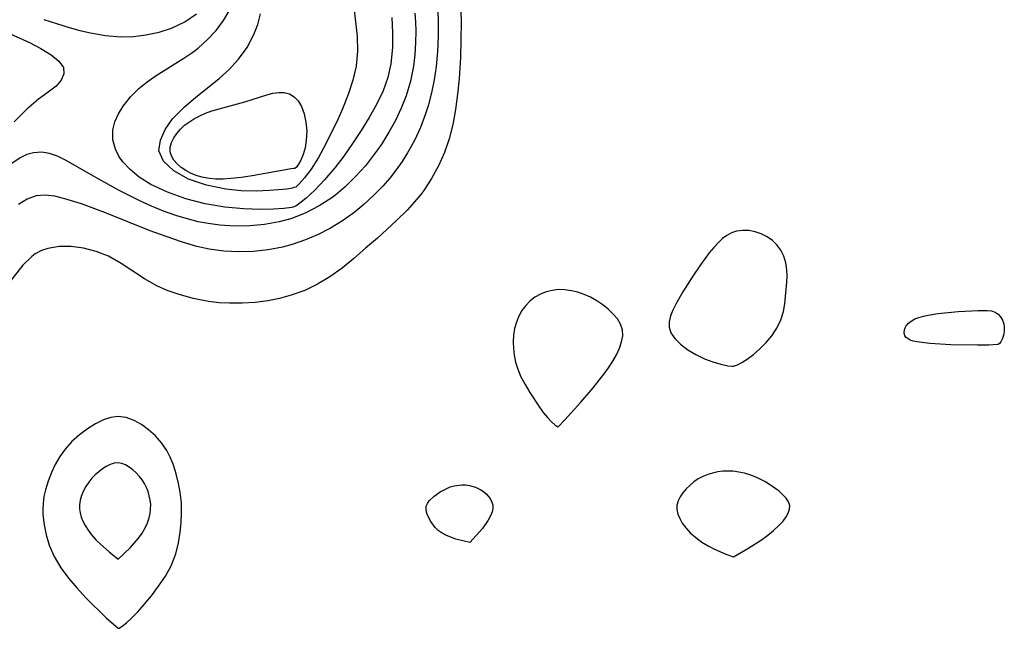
# Model space of a CAD drawing. Header units: inches. Extents: x 1073367 to 1082519, y 1569854 to 1574957.
# Tile 26 of 256: x 1074207 to 1074319, y 1573040 to 1573109. Entities that reach past the tile are written whole.
import ezdxf

# ---------------------------------------------------------------- set-up
doc = ezdxf.new("R2010")
doc.units = ezdxf.units.IN
doc.header["$MEASUREMENT"] = 0
doc.layers.add('CGG_CurvaNivelLidar_v1', color=7, linetype='Continuous', lineweight=30, true_color=0x008008)

msp = doc.modelspace()

# ---------------------------------------------------------------- linework, layer by layer
at = {"layer": 'CGG_CurvaNivelLidar_v1'}
for points in [[(1074257.3963, 1573112.4208, 64.5), (1074257.4971, 1573108.4358, 64.5), (1074257.4888, 1573106.4491, 64.5), (1074257.4338, 1573104.4707, 64.5), (1074257.2797, 1573102.0163, 64.5), (1074257.1096, 1573100.2725, 64.5), (1074256.8797, 1573098.5495, 64.5), (1074256.5681, 1573096.8564, 64.5), (1074256.1465, 1573095.205, 64.5), (1074255.6054, 1573093.649, 64.5), (1074254.9384, 1573092.1416, 64.5), (1074254.1575, 1573090.6996, 64.5), (1074253.2641, 1573089.3351, 64.5), (1074252.9201, 1573088.8748, 64.5), (1074252.4864, 1573088.3396, 64.5), (1074251.3658, 1573087.1079, 64.5), (1074250.1663, 1573085.9287, 64.5), (1074247.9826, 1573083.933, 64.5), (1074246.6436, 1573082.7595, 64.5), (1074245.3218, 1573081.6144, 64.5), (1074243.9774, 1573080.5123, 64.5), (1074242.5766, 1573079.5025, 64.5), (1074241.181, 1573078.6777, 64.5), (1074239.7165, 1573077.9829, 64.5), (1074238.1939, 1573077.4246, 64.5), (1074236.8642, 1573077.0649, 64.5), (1074235.5088, 1573076.8006, 64.5), (1074234.0709, 1573076.6159, 64.5), (1074232.6249, 1573076.52, 64.5), (1074231.1802, 1573076.5127, 64.5), (1074229.9827, 1573076.5773, 64.5), (1074228.7983, 1573076.7121, 64.5), (1074227.0297, 1573077.0576, 64.5), (1074225.3186, 1573077.5415, 64.5), (1074224.0825, 1573077.9819, 64.5), (1074222.9025, 1573078.5065, 64.5), (1074221.5088, 1573079.3021, 64.5), (1074218.8654, 1573081.0434, 64.5), (1074217.3931, 1573081.8668, 64.5), (1074216.0021, 1573082.4167, 64.5), (1074214.5788, 1573082.7802, 64.5), (1074213.162, 1573082.9637, 64.5), (1074211.7922, 1573082.9611, 64.5), (1074210.5132, 1573082.753, 64.5), (1074209.7858, 1573082.5032, 64.5), (1074209.0818, 1573082.1184, 64.5), (1074208.6842, 1573081.8311, 64.5), (1074207.6834, 1573080.8636, 64.5), (1074205.4868, 1573078.0469, 64.5)], [(1074245.1012, 1573111.9182, 62.5), (1074245.6821, 1573106.8355, 62.5), (1074245.7406, 1573105.1707, 62.5), (1074245.5667, 1573103.4721, 62.5), (1074245.203, 1573101.883, 62.5), (1074244.6755, 1573100.256, 62.5), (1074244.0295, 1573098.6245, 62.5), (1074243.5265, 1573097.4877, 62.5), (1074242.1383, 1573094.6432, 62.5), (1074241.2762, 1573093.0771, 62.5), (1074240.4375, 1573091.7456, 62.5), (1074239.7087, 1573090.7664, 62.5), (1074239.0939, 1573090.0784, 62.5), (1074238.6947, 1573089.7299, 62.5), (1074238.5, 1573089.6578, 62.5), (1074238.3231, 1573089.596, 62.5), (1074237.6874, 1573089.4957, 62.5), (1074235.7346, 1573089.3176, 62.5), (1074234.2037, 1573089.2706, 62.5), (1074232.5074, 1573089.3145, 62.5), (1074230.7332, 1573089.4868, 62.5), (1074228.5376, 1573089.9286, 62.5), (1074226.5234, 1573090.621, 62.5), (1074224.8217, 1573091.5582, 62.5), (1074223.6443, 1573092.6605, 62.5), (1074223.1472, 1573093.8498, 62.5), (1074223.3059, 1573095.0481, 62.5), (1074223.8539, 1573096.2706, 62.5), (1074224.7035, 1573097.4704, 62.5), (1074224.9424, 1573097.7463, 62.5), (1074226.0499, 1573098.847, 62.5), (1074227.2944, 1573099.9064, 62.5), (1074229.9977, 1573102.0599, 62.5), (1074231.149, 1573103.1079, 62.5), (1074232.1982, 1573104.2501, 62.5), (1074233.1712, 1573105.5976, 62.5), (1074233.9458, 1573107.0609, 62.5), (1074234.3765, 1573108.2205, 62.5), (1074234.699, 1573109.4293, 62.5)], [(1074252.2558, 1573109.4875, 63.5), (1074252.3152, 1573108.4884, 63.5), (1074252.3462, 1573107.4917, 63.5), (1074252.3357, 1573106.1371, 63.5), (1074252.2564, 1573104.7925, 63.5), (1074252.0972, 1573103.462, 63.5), (1074251.7544, 1573101.7604, 63.5), (1074251.2585, 1573100.1001, 63.5), (1074250.6987, 1573098.6822, 63.5), (1074250.0399, 1573097.3028, 63.5), (1074249.2983, 1573095.9613, 63.5), (1074248.4849, 1573094.6602, 63.5), (1074247.9948, 1573093.9423, 63.5), (1074246.6242, 1573092.1556, 63.5), (1074245.5122, 1573090.9127, 63.5), (1074244.3228, 1573089.7562, 63.5), (1074243.2532, 1573088.8603, 63.5), (1074242.795, 1573088.5179, 63.5), (1074241.3596, 1573087.5828, 63.5), (1074239.846, 1573086.7928, 63.5), (1074238.2625, 1573086.165, 63.5), (1074236.8041, 1573085.7598, 63.5), (1074235.153, 1573085.4667, 63.5), (1074233.472, 1573085.3146, 63.5), (1074231.7754, 1573085.2909, 63.5), (1074230.0759, 1573085.3933, 63.5), (1074228.744, 1573085.5679, 63.5), (1074227.6136, 1573085.7882, 63.5), (1074226.4917, 1573086.0661, 63.5), (1074225.0749, 1573086.4892, 63.5), (1074223.6773, 1573086.9814, 63.5), (1074222.3048, 1573087.5384, 63.5), (1074221.0547, 1573088.1106, 63.5), (1074218.6276, 1573089.3478, 63.5), (1074215.9551, 1573090.8178, 63.5), (1074212.5841, 1573092.7589, 63.5), (1074211.6275, 1573093.2212, 63.5), (1074210.6861, 1573093.5466, 63.5), (1074209.7735, 1573093.6844, 63.5), (1074208.8701, 1573093.627, 63.5), (1074208.1057, 1573093.4109, 63.5), (1074207.3624, 1573093.0594, 63.5), (1074206.2902, 1573092.3384, 63.5)], [(1074254.8483, 1573109.8748, 64), (1074254.8961, 1573108.388, 64), (1074254.8971, 1573106.9055, 64), (1074254.8318, 1573105.1552, 64), (1074254.6763, 1573103.4199, 64), (1074254.4505, 1573101.919, 64), (1074254.1433, 1573100.4378, 64), (1074253.7583, 1573098.9804, 64), (1074253.4621, 1573098.0411, 64), (1074252.8831, 1573096.5152, 64), (1074252.2018, 1573095.036, 64), (1074251.4242, 1573093.6102, 64), (1074250.8078, 1573092.6273, 64), (1074250.1396, 1573091.6822, 64), (1074249.389, 1573090.7434, 64), (1074248.593, 1573089.8416, 64), (1074247.5517, 1573088.7582, 64), (1074246.4568, 1573087.7314, 64), (1074245.3008, 1573086.7792, 64), (1074244.0066, 1573085.8718, 64), (1074242.6506, 1573085.0608, 64), (1074241.2476, 1573084.341, 64), (1074239.809, 1573083.7131, 64), (1074238.2932, 1573083.1795, 64), (1074237.1958, 1573082.8888, 64), (1074235.5528, 1573082.5824, 64), (1074233.8863, 1573082.4064, 64), (1074232.2101, 1573082.3555, 64), (1074230.5369, 1573082.4335, 64), (1074228.8503, 1573082.659, 64), (1074227.4506, 1573082.9742, 64), (1074225.8064, 1573083.4701, 64), (1074223.9809, 1573084.0929, 64), (1074222.1571, 1573084.7619, 64), (1074217.0604, 1573086.7935, 64), (1074214.3204, 1573087.8062, 64), (1074212.4459, 1573088.4027, 64), (1074211.2998, 1573088.6756, 64), (1074210.2083, 1573088.7985, 64), (1074209.1746, 1573088.7116, 64), (1074208.1518, 1573088.3481, 64), (1074207.1743, 1573087.7573, 64)], [(1074210.0685, 1573108.7844, 63.5), (1074212.9411, 1573107.8723, 63.5), (1074214.1517, 1573107.546, 63.5), (1074215.3606, 1573107.2666, 63.5), (1074217.0806, 1573106.9682, 63.5), (1074218.7855, 1573106.8255, 63.5), (1074220.239, 1573106.8575, 63.5), (1074221.6646, 1573107.0238, 63.5), (1074223.1514, 1573107.3389, 63.5), (1074224.5696, 1573107.7956, 63.5), (1074226.0858, 1573108.5102, 63.5), (1074227.4277, 1573109.438, 63.5)], [(1074249.6145, 1573108.9881, 63), (1074249.7135, 1573107.2784, 63), (1074249.7006, 1573105.5843, 63), (1074249.5199, 1573103.7476, 63), (1074249.1743, 1573102.1663, 63), (1074248.6353, 1573100.6783, 63), (1074247.897, 1573099.1178, 63), (1074247.0687, 1573097.6324, 63), (1074246.1464, 1573096.1428, 63), (1074245.1703, 1573094.6748, 63), (1074244.1703, 1573093.2545, 63), (1074243.1586, 1573091.9252, 63), (1074241.9863, 1573090.5418, 63), (1074240.8757, 1573089.3754, 63), (1074239.8939, 1573088.463, 63), (1074239.1789, 1573087.8822, 63), (1074238.6928, 1573087.5451, 63), (1074238.5, 1573087.4661, 63), (1074238.2428, 1573087.3941, 63), (1074237.336, 1573087.2922, 63), (1074236.1718, 1573087.2209, 63), (1074234.7183, 1573087.1922, 63), (1074232.7662, 1573087.2479, 63), (1074230.6296, 1573087.445, 63), (1074228.4006, 1573087.8289, 63), (1074226.1961, 1573088.398, 63), (1074224.1184, 1573089.1331, 63), (1074222.2344, 1573090.0241, 63), (1074220.8983, 1573090.8497, 63), (1074219.8599, 1573091.7055, 63), (1074219.0545, 1573092.5908, 63), (1074218.6348, 1573093.1739, 63), (1074218.1879, 1573094.0246, 63), (1074217.8914, 1573095.1125, 63), (1074217.89, 1573096.2193, 63), (1074218.1262, 1573097.1408, 63), (1074218.5416, 1573098.0476, 63), (1074219.0946, 1573098.9375, 63), (1074219.8946, 1573099.9674, 63), (1074220.8424, 1573100.9319, 63), (1074221.7915, 1573101.6995, 63), (1074222.8243, 1573102.413, 63), (1074225.9861, 1573104.3847, 63), (1074226.9951, 1573105.0778, 63), (1074227.5941, 1573105.5364, 63), (1074228.6698, 1573106.4898, 63), (1074229.6441, 1573107.5368, 63), (1074230.5023, 1573108.6695, 63), (1074231.2234, 1573109.8846, 63)], [(1074205.8074, 1573107.352, 63), (1074208.4261, 1573106.1504, 63), (1074209.7175, 1573105.4776, 63), (1074210.8791, 1573104.7747, 63), (1074211.7701, 1573104.0562, 63), (1074212.2754, 1573103.3026, 63), (1074212.3156, 1573102.5976, 63), (1074212.0207, 1573101.8868, 63), (1074211.4578, 1573101.2105, 63), (1074210.5631, 1573100.5023, 63), (1074209.454, 1573099.7033, 63), (1074208.1321, 1573098.5737, 63), (1074206.6696, 1573097.1413, 63)]]:
    msp.add_polyline3d(points, dxfattribs=at)
for points in [[(1074238.5, 1573091.8496, 62), (1074238.1925, 1573091.8149, 62), (1074233.7561, 1573090.995, 62), (1074232.5321, 1573090.8169, 62), (1074231.3371, 1573090.6858, 62), (1074230.4328, 1573090.6295, 62), (1074229.6169, 1573090.6273, 62), (1074228.9036, 1573090.6849, 62), (1074228.2233, 1573090.7998, 62), (1074227.4991, 1573091.0019, 62), (1074226.8165, 1573091.2743, 62), (1074226.1866, 1573091.609, 62), (1074225.6652, 1573091.9678, 62), (1074225.2113, 1573092.367, 62), (1074224.8393, 1573092.7992, 62), (1074224.5691, 1573093.2599, 62), (1074224.4266, 1573093.7464, 62), (1074224.434, 1573094.263, 62), (1074224.5739, 1573094.7912, 62), (1074224.8222, 1573095.3182, 62), (1074225.1621, 1573095.8311, 62), (1074225.5838, 1573096.3165, 62), (1074226.0645, 1573096.75, 62), (1074226.6022, 1573097.1468, 62), (1074227.1845, 1573097.508, 62), (1074227.8027, 1573097.8326, 62), (1074228.4505, 1573098.1178, 62), (1074229.1728, 1573098.3779, 62), (1074232.9125, 1573099.4208, 62), (1074235.3999, 1573100.2309, 62), (1074236.0974, 1573100.3907, 62), (1074236.7698, 1573100.4757, 62), (1074237.4029, 1573100.464, 62), (1074237.9782, 1573100.3246, 62), (1074238.5139, 1573100.0034, 62), (1074238.9735, 1573099.5333, 62), (1074239.3621, 1573098.8961, 62), (1074239.6644, 1573098.0659, 62), (1074239.8652, 1573097.1053, 62), (1074239.9496, 1573096.0768, 62), (1074239.9045, 1573095.0417, 62), (1074239.7619, 1573094.1967, 62), (1074239.5424, 1573093.4297, 62), (1074239.2715, 1573092.7784, 62), (1074239.0116, 1573092.3215, 62), (1074238.7703, 1573092.0045, 62), (1074238.5993, 1573091.8542, 62)], [(1074288.5, 1573069.3508, 65), (1074288.9412, 1573069.522, 65), (1074289.43, 1573069.7879, 65), (1074290.0335, 1573070.1689, 65), (1074290.7381, 1573070.6873, 65), (1074291.4718, 1573071.3147, 65), (1074292.1912, 1573072.0336, 65), (1074292.8534, 1573072.8252, 65), (1074293.415, 1573073.6698, 65), (1074293.8761, 1573074.6328, 65), (1074294.174, 1573075.5821, 65), (1074294.3273, 1573076.4669, 65), (1074294.5543, 1573078.9155, 65), (1074294.5802, 1573079.6293, 65), (1074294.551, 1573080.329, 65), (1074294.4211, 1573081.1133, 65), (1074294.1898, 1573081.8599, 65), (1074293.8593, 1573082.5509, 65), (1074293.4239, 1573083.1636, 65), (1074292.8993, 1573083.6618, 65), (1074292.2948, 1573084.0717, 65), (1074291.635, 1573084.3975, 65), (1074290.9399, 1573084.6363, 65), (1074290.2262, 1573084.7774, 65), (1074289.5262, 1573084.8055, 65), (1074288.8396, 1573084.7106, 65), (1074288.2652, 1573084.5167, 65), (1074287.722, 1573084.225, 65), (1074287.237, 1573083.864, 65), (1074286.7774, 1573083.4395, 65), (1074286.2433, 1573082.865, 65), (1074285.7259, 1573082.241, 65), (1074284.7279, 1573080.8979, 65), (1074283.769, 1573079.489, 65), (1074282.7026, 1573077.8128, 65), (1074281.9122, 1573076.421, 65), (1074281.5849, 1573075.738, 65), (1074281.3286, 1573075.0684, 65), (1074281.1709, 1573074.417, 65), (1074281.1488, 1573073.7904, 65), (1074281.3417, 1573073.1487, 65), (1074281.7988, 1573072.4934, 65), (1074282.4667, 1573071.8479, 65), (1074283.288, 1573071.2367, 65), (1074284.2064, 1573070.6842, 65), (1074285.1666, 1573070.2136, 65), (1074286.1136, 1573069.8447, 65), (1074287.0508, 1573069.5716, 65), (1074287.8207, 1573069.411, 65), (1074288.335, 1573069.3427, 65)], [(1074268.5, 1573062.4514, 65), (1074268.5958, 1573062.514, 65), (1074269.3017, 1573063.2404, 65), (1074271.1172, 1573065.249, 65), (1074272.5153, 1573066.882, 65), (1074273.7836, 1573068.4893, 65), (1074274.2751, 1573069.1865, 65), (1074274.7442, 1573069.9295, 65), (1074275.158, 1573070.668, 65), (1074275.5039, 1573071.4011, 65), (1074275.7588, 1573072.1235, 65), (1074275.8914, 1573072.8285, 65), (1074275.8597, 1573073.5077, 65), (1074275.6419, 1573074.1305, 65), (1074275.2737, 1573074.7242, 65), (1074274.7944, 1573075.2905, 65), (1074274.2323, 1573075.8278, 65), (1074273.6071, 1573076.3313, 65), (1074272.9317, 1573076.792, 65), (1074272.2135, 1573077.1966, 65), (1074271.5086, 1573077.5109, 65), (1074270.781, 1573077.7616, 65), (1074270.0407, 1573077.945, 65), (1074269.2967, 1573078.0519, 65), (1074268.5575, 1573078.0665, 65), (1074267.8534, 1573077.9783, 65), (1074267.1699, 1573077.7985, 65), (1074266.5164, 1573077.5371, 65), (1074265.9045, 1573077.1983, 65), (1074265.3495, 1573076.7798, 65), (1074264.8533, 1573076.2652, 65), (1074264.4291, 1573075.6798, 65), (1074264.0737, 1573075.0403, 65), (1074263.7898, 1573074.3586, 65), (1074263.586, 1573073.6433, 65), (1074263.4709, 1573072.9013, 65), (1074263.4337, 1573072.1411, 65), (1074263.4626, 1573071.3708, 65), (1074263.5515, 1573070.5977, 65), (1074263.699, 1573069.8287, 65), (1074263.944, 1573069.0208, 65), (1074264.3126, 1573068.162, 65), (1074264.7773, 1573067.2704, 65), (1074265.3029, 1573066.3728, 65), (1074266.3363, 1573064.7979, 65), (1074266.8489, 1573064.1062, 65), (1074267.3365, 1573063.5128, 65), (1074267.7789, 1573063.0403, 65), (1074268.1568, 1573062.6968, 65)], [(1074318.5, 1573071.8093, 64.5), (1074317.5212, 1573071.7577, 64.5), (1074316.2153, 1573071.7423, 64.5), (1074313.1859, 1573071.8026, 64.5), (1074310.8139, 1573071.938, 64.5), (1074309.3227, 1573072.1155, 64.5), (1074308.9314, 1573072.2037, 64.5), (1074308.5818, 1573072.3243, 64.5), (1074308.3267, 1573072.4599, 64.5), (1074308.1198, 1573072.6265, 64.5), (1074307.9717, 1573072.8235, 64.5), (1074307.8784, 1573073.1474, 64.5), (1074307.9115, 1573073.5007, 64.5), (1074307.9986, 1573073.7357, 64.5), (1074308.1327, 1573073.9641, 64.5), (1074308.3748, 1573074.2462, 64.5), (1074308.6819, 1573074.4949, 64.5), (1074309.0992, 1573074.7266, 64.5), (1074309.5715, 1573074.9115, 64.5), (1074310.0831, 1573075.0585, 64.5), (1074310.6175, 1573075.1738, 64.5), (1074311.7358, 1573075.3425, 64.5), (1074314.0438, 1573075.5591, 64.5), (1074316.3145, 1573075.6944, 64.5), (1074317.3319, 1573075.6906, 64.5), (1074317.8067, 1573075.6369, 64.5), (1074318.2486, 1573075.4961, 64.5), (1074318.5763, 1573075.2755, 64.5), (1074318.8533, 1573074.9728, 64.5), (1074319.0688, 1573074.6058, 64.5), (1074319.2125, 1573074.1924, 64.5), (1074319.2758, 1573073.7878, 64.5), (1074319.2769, 1573073.3789, 64.5), (1074319.222, 1573072.9845, 64.5), (1074319.0711, 1573072.496, 64.5), (1074318.8679, 1573072.1137, 64.5), (1074318.714, 1573071.9231, 64.5), (1074318.5836, 1573071.8177, 64.5)], [(1074218.5, 1573039.5541, 65), (1074218.6322, 1573039.5857, 65), (1074218.9722, 1573039.8008, 65), (1074219.4685, 1573040.1904, 65), (1074220.0642, 1573040.74, 65), (1074220.7335, 1573041.4336, 65), (1074221.4532, 1573042.2444, 65), (1074222.2884, 1573043.2539, 65), (1074223.113, 1573044.3452, 65), (1074223.8744, 1573045.493, 65), (1074224.5177, 1573046.6732, 65), (1074225.0487, 1573048.0121, 65), (1074225.3748, 1573049.2897, 65), (1074225.544, 1573050.4729, 65), (1074225.6559, 1573051.5853, 65), (1074225.7146, 1573052.7, 65), (1074225.6951, 1573053.8113, 65), (1074225.5601, 1573055.027, 65), (1074225.3272, 1573056.2236, 65), (1074225.02, 1573057.391, 65), (1074224.7505, 1573058.228, 65), (1074224.4321, 1573059.031, 65), (1074224.0464, 1573059.7877, 65), (1074223.448, 1573060.6567, 65), (1074222.7476, 1573061.4369, 65), (1074221.9758, 1573062.1281, 65), (1074221.1568, 1573062.7216, 65), (1074220.3105, 1573063.1996, 65), (1074219.4007, 1573063.5412, 65), (1074218.5098, 1573063.6513, 65), (1074217.6593, 1573063.5366, 65), (1074216.856, 1573063.2612, 65), (1074215.9258, 1573062.8023, 65), (1074215.0021, 1573062.226, 65), (1074214.1044, 1573061.5513, 65), (1074213.2559, 1573060.7868, 65), (1074212.4843, 1573059.9316, 65), (1074211.8844, 1573059.0934, 65), (1074211.3622, 1573058.1962, 65), (1074210.9122, 1573057.2561, 65), (1074210.5342, 1573056.2858, 65), (1074210.2339, 1573055.2955, 65), (1074210.0646, 1573054.5292, 65), (1074209.9612, 1573053.7569, 65), (1074209.9338, 1573053.1321, 65), (1074209.9506, 1573052.5041, 65), (1074210.0754, 1573051.3382, 65), (1074210.3058, 1573050.1749, 65), (1074210.6514, 1573049.0049, 65), (1074211.2123, 1573047.7371, 65), (1074211.9906, 1573046.4234, 65), (1074212.8638, 1573045.2436, 65), (1074213.8346, 1573044.1062, 65), (1074214.838, 1573043.0317, 65), (1074217.1389, 1573040.7503, 65)], [(1074218.5, 1573047.4026, 65.5), (1074219.9004, 1573048.7434, 65.5), (1074220.8165, 1573049.802, 65.5), (1074221.2327, 1573050.3846, 65.5), (1074221.5819, 1573050.9785, 65.5), (1074221.853, 1573051.5625, 65.5), (1074222.0368, 1573052.1093, 65.5), (1074222.1429, 1573052.6183, 65.5), (1074222.2019, 1573053.1292, 65.5), (1074222.2068, 1573053.6401, 65.5), (1074222.1526, 1573054.1352, 65.5), (1074222.0478, 1573054.6246, 65.5), (1074221.9006, 1573055.1051, 65.5), (1074221.7156, 1573055.5726, 65.5), (1074221.494, 1573056.0217, 65.5), (1074221.2341, 1573056.4458, 65.5), (1074220.9107, 1573056.8659, 65.5), (1074220.551, 1573057.2484, 65.5), (1074220.165, 1573057.5908, 65.5), (1074219.7601, 1573057.8867, 65.5), (1074219.3416, 1573058.1253, 65.5), (1074218.9133, 1573058.2902, 65.5), (1074218.4783, 1573058.359, 65.5), (1074218.0368, 1573058.3126, 65.5), (1074217.5944, 1573058.1698, 65.5), (1074217.1549, 1573057.9535, 65.5), (1074216.7226, 1573057.6806, 65.5), (1074216.3024, 1573057.3625, 65.5), (1074215.9008, 1573057.006, 65.5), (1074215.526, 1573056.6142, 65.5), (1074215.1671, 1573056.1623, 65.5), (1074214.8484, 1573055.6816, 65.5), (1074214.5718, 1573055.1807, 65.5), (1074214.3444, 1573054.6658, 65.5), (1074214.1787, 1573054.1414, 65.5), (1074214.0947, 1573053.6106, 65.5), (1074214.1032, 1573053.1428, 65.5), (1074214.1788, 1573052.6743, 65.5), (1074214.3082, 1573052.2072, 65.5), (1074214.4842, 1573051.7423, 65.5), (1074214.74, 1573051.2429, 65.5), (1074215.0799, 1573050.7123, 65.5), (1074215.4903, 1573050.1742, 65.5), (1074215.9713, 1573049.6321, 65.5), (1074216.482, 1573049.1192, 65.5), (1074217.4725, 1573048.2332, 65.5)], [(1074288.5, 1573047.6937, 65), (1074290.1213, 1573048.6186, 65), (1074291.6522, 1573049.614, 65), (1074292.3677, 1573050.1446, 65), (1074293.0393, 1573050.6936, 65), (1074293.6345, 1573051.2371, 65), (1074294.1203, 1573051.7509, 65), (1074294.4674, 1573052.2134, 65), (1074294.7135, 1573052.6569, 65), (1074294.8586, 1573053.0943, 65), (1074294.8733, 1573053.5219, 65), (1074294.7322, 1573053.943, 65), (1074294.463, 1573054.3517, 65), (1074294.0998, 1573054.749, 65), (1074293.6675, 1573055.1345, 65), (1074293.184, 1573055.5066, 65), (1074292.109, 1573056.1957, 65), (1074291.5304, 1573056.5009, 65), (1074290.9415, 1573056.765, 65), (1074290.3361, 1573056.9927, 65), (1074289.719, 1573057.1813, 65), (1074289.0935, 1573057.3247, 65), (1074288.4624, 1573057.4129, 65), (1074287.8668, 1573057.4369, 65), (1074287.2725, 1573057.4086, 65), (1074286.6839, 1573057.3331, 65), (1074286.1061, 1573057.2124, 65), (1074285.545, 1573057.0447, 65), (1074285.008, 1573056.8251, 65), (1074284.4766, 1573056.5336, 65), (1074283.98, 1573056.1909, 65), (1074283.5191, 1573055.8093, 65), (1074283.0982, 1573055.398, 65), (1074282.7255, 1573054.9636, 65), (1074282.4137, 1573054.511, 65), (1074282.1814, 1573054.0429, 65), (1074282.0543, 1573053.561, 65), (1074282.0552, 1573053.0597, 65), (1074282.1681, 1573052.5501, 65), (1074282.369, 1573052.0374, 65), (1074282.6441, 1573051.5244, 65), (1074283.0423, 1573050.9804, 65), (1074283.563, 1573050.4184, 65), (1074284.1814, 1573049.8686, 65), (1074284.8725, 1573049.3597, 65), (1074285.5998, 1573048.9179, 65), (1074286.3293, 1573048.5418, 65), (1074287.6231, 1573047.9901, 65)], [(1074258.5, 1573049.3295, 64.5), (1074257.8562, 1573049.4573, 64.5), (1074256.9139, 1573049.7038, 64.5), (1074255.8539, 1573050.0999, 64.5), (1074255.3583, 1573050.3619, 64.5), (1074254.9156, 1573050.6748, 64.5), (1074254.5562, 1573051.0119, 64.5), (1074254.0526, 1573051.6981, 64.5), (1074253.6865, 1573052.409, 64.5), (1074253.5695, 1573052.7614, 64.5), (1074253.5147, 1573053.1049, 64.5), (1074253.5421, 1573053.4337, 64.5), (1074253.666, 1573053.7407, 64.5), (1074253.8681, 1573054.031, 64.5), (1074254.4273, 1573054.5709, 64.5), (1074255.1114, 1573055.0567, 64.5), (1074255.8694, 1573055.4649, 64.5), (1074256.2703, 1573055.6236, 64.5), (1074256.6992, 1573055.7443, 64.5), (1074257.5792, 1573055.8629, 64.5), (1074258.0194, 1573055.8603, 64.5), (1074258.4522, 1573055.8092, 64.5), (1074259.1302, 1573055.6094, 64.5), (1074259.7579, 1573055.2923, 64.5), (1074260.0445, 1573055.0955, 64.5), (1074260.3503, 1573054.8326, 64.5), (1074260.6188, 1573054.5422, 64.5), (1074260.8436, 1573054.2305, 64.5), (1074261.0139, 1573053.9018, 64.5), (1074261.1126, 1573053.5583, 64.5), (1074261.1234, 1573053.1892, 64.5), (1074261.0455, 1573052.7971, 64.5), (1074260.863, 1573052.3468, 64.5), (1074260.5953, 1573051.8596, 64.5), (1074259.9231, 1573050.9096, 64.5), (1074259.2335, 1573050.1043, 64.5)]]:
    msp.add_polyline3d(points, close=True, dxfattribs=at)

doc.saveas('drawing.dxf')
